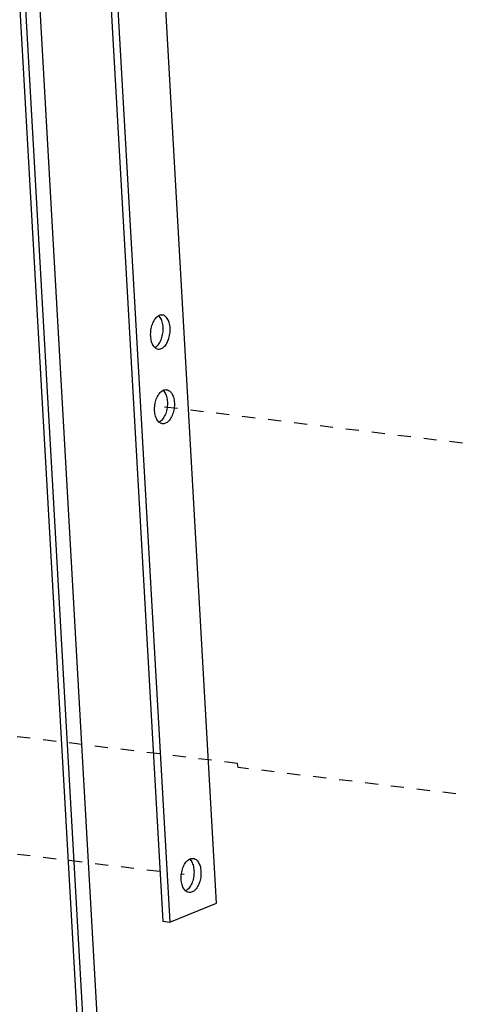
# Model space of a CAD drawing. Header units: inches. Extents: x -4 to 262, y 56 to 231.
# Tile 83 of 162: x 117.49 to 121.54, y 159.38 to 168.43. Entities that reach past the tile are written whole.
import ezdxf

# ---------------------------------------------------------------- set-up
doc = ezdxf.new("R2010")
doc.units = ezdxf.units.IN
doc.header["$LTSCALE"] = 1.2
doc.header["$MEASUREMENT"] = 0
doc.linetypes.add('DASHED', pattern=[0.2, 0.1, -0.1])
doc.layers.get('0').update_dxf_attribs({"linetype": 'CONTINUOUS'})

msp = doc.modelspace()

# ---------------------------------------------------------------- linework, layer by layer
at = {"color": 7, "linetype": 'Continuous'}
for p, q in [((116.9881546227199, 180.6778392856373), (118.28235895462, 157.8658338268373)), ((118.0989707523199, 157.9141848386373), (116.81602558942, 180.5277330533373)), ((118.15319809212, 157.9195782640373), (116.8702582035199, 180.5330335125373)), ((119.3041652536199, 160.3101763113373), (118.1693574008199, 180.3126151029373)), ((117.6737591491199, 180.1470195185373), (118.8085670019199, 160.1445807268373)), ((117.7379388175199, 180.1392387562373), (118.8727466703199, 160.1367999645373)), ((118.8727466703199, 160.1367999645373), (119.3041652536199, 160.3101763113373)), ((118.8085670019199, 160.1445807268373), (118.8727466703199, 160.1367999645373))]:
    msp.add_line(p, q, dxfattribs=at)
at = {"color": 4, "linetype": 'DASHED'}
for p, q in [((118.8247482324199, 164.8716739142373), (122.2697833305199, 164.4540182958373)), ((119.4960676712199, 161.5951479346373), (113.06975751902, 162.3742356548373)), ((119.5012967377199, 161.5578326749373), (119.4960676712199, 161.5951479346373)), ((122.4551594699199, 161.1997238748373), (119.5012967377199, 161.5578326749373)), ((118.78266704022, 160.6011006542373), (115.6888341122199, 160.9761786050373)), ((119.0048224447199, 160.5741678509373), (118.9803689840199, 160.5771324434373))]:
    msp.add_line(p, q, dxfattribs=at)
at = {"color": 7, "linetype": 'Continuous'}
for points, start_tangent, end_tangent in [([(118.7700465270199, 165.7065014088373), (118.76155414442, 165.7012178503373), (118.7329402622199, 165.6712035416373), (118.7107069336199, 165.6274715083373), (118.6975358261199, 165.5752964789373), (118.6950155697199, 165.5209715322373)], (-0.879726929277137, -0.4754792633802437), (0.05664239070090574, -0.9983945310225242)), ([(118.8047391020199, 165.7136826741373), (118.79309732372, 165.7138942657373), (118.7700465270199, 165.7065014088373)], (-0.9919252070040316, 0.1268242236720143), (-0.8797269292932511, -0.4754792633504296)), ([(118.7856791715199, 165.6911739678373), (118.7723052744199, 165.7065557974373)], (-0.5714512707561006, 0.8206360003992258), (-0.7442310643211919, 0.6679222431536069)), ([(118.8124858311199, 165.6017528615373), (118.80405124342, 165.6516753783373), (118.7856791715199, 165.6911739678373)], (-0.05664239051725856, 0.9983945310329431), (-0.5714512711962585, 0.820636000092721)), ([(118.87666549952, 165.5939720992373), (118.8682309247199, 165.6438945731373), (118.84985885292, 165.6833931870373), (118.82376522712, 165.7077038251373), (118.8047391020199, 165.7136826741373)], (-0.05664239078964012, 0.9983945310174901), (-0.9919252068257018, 0.1268242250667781)), ([(118.7459471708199, 165.4215064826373), (118.77456105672, 165.4515207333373), (118.79679439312, 165.4952526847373), (118.8099655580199, 165.5474278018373), (118.8124858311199, 165.6017528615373)], (0.817190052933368, 0.5763683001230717), (-0.05664239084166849, 0.9983945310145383)), ([(118.6950155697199, 165.5209715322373), (118.7034501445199, 165.4710490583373), (118.7218222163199, 165.4315504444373), (118.73519613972, 165.4161685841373)], (0.05664239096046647, -0.9983945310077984), (0.7442312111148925, -0.6679220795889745)), ([(118.76694196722, 165.4012609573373), (118.7785837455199, 165.4010493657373), (118.8101269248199, 165.4137257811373), (118.8387408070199, 165.4437400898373), (118.8609741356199, 165.4874721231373), (118.8741452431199, 165.5396471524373), (118.87666549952, 165.5939720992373)], (0.9919252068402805, -0.1268242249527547), (-0.05664239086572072, 0.9983945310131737)), ([(118.73745488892, 165.4162229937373), (118.7459471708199, 165.4215064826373)], (0.8797268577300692, 0.475479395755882), (0.8171900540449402, 0.5763682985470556)), ([(118.73519613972, 165.4161685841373), (118.7479158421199, 165.4072398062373), (118.76694196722, 165.4012609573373)], (0.7442312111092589, -0.6679220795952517), (0.9919252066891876, -0.1268242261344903)), ([(118.7339232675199, 164.8351736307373), (118.7364435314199, 164.8894986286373), (118.7496146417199, 164.9416736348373), (118.7718479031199, 164.9854055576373), (118.8004617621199, 165.0154198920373), (118.8089542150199, 165.0207035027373)], (-0.0566423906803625, 0.9983945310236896), (0.8797268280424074, 0.47547945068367)), ([(118.8089542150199, 165.0207035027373), (118.83200493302, 165.0280963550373), (118.8436468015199, 165.0278847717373)], (0.8797268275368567, 0.4754794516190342), (0.9919252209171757, -0.1268241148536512)), ([(118.8112129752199, 165.0207578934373), (118.8245868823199, 165.0053760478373)], (0.744231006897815, -0.6679223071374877), (0.5714511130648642, -0.8206361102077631)), ([(118.8245868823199, 165.0053760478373), (118.8429589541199, 164.9658774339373), (118.85139352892, 164.9159549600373)], (0.5714511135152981, -0.8206361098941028), (0.05664239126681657, -0.9983945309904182)), ([(118.8436468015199, 165.0278847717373), (118.8626728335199, 165.0219059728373), (118.88876645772, 164.9975954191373), (118.9071385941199, 164.9580967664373), (118.9155731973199, 164.9081741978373)], (0.9919252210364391, -0.126824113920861), (0.05664239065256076, -0.998394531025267)), ([(118.85139352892, 164.9159549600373), (118.8488732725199, 164.8616300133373), (118.8357021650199, 164.8094549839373), (118.8134688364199, 164.7657229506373), (118.78485495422, 164.7357086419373)], (0.05664239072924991, -0.9983945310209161), (-0.8171893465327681, -0.5763693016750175)), ([(118.9155731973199, 164.9081741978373), (118.9130529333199, 164.8538491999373), (118.8998818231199, 164.8016741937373), (118.8776485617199, 164.7579422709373), (118.84903470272, 164.7279279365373), (118.8174915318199, 164.7152514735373), (118.8058496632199, 164.7154630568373)], (0.05664239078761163, -0.998394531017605), (-0.9919252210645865, 0.1268241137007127)), ([(118.7741038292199, 164.7303706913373), (118.7607300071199, 164.7457524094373), (118.74235787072, 164.7852510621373), (118.7339232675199, 164.8351736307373)], (-0.7442310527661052, 0.6679222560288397), (-0.05664239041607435, 0.9983945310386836)), ([(118.8058496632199, 164.7154630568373), (118.7868236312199, 164.7214418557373), (118.7741038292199, 164.7303706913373)], (-0.9919252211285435, 0.1268241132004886), (-0.7442310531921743, 0.6679222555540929)), ([(118.78485495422, 164.7357086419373), (118.7763625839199, 164.7304250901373)], (-0.8171893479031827, -0.5763692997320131), (-0.8797268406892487, -0.4754794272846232)), ([(119.0532080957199, 160.7154166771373), (119.07625881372, 160.7228095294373), (119.0879006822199, 160.7225979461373)], (0.8797268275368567, 0.4754794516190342), (0.9919252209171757, -0.1268241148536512)), ([(119.0879006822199, 160.7225979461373), (119.1069267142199, 160.7166191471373), (119.13302033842, 160.6923085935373), (119.1513924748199, 160.6528099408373), (119.1598270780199, 160.6028873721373)], (0.9919252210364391, -0.126824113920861), (0.05664239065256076, -0.998394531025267)), ([(118.97817714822, 160.5298868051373), (118.9806974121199, 160.5842118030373), (118.9938685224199, 160.6363868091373), (119.0161017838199, 160.6801187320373), (119.0447156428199, 160.7101330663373), (119.0532080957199, 160.7154166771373)], (-0.0566423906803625, 0.9983945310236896), (0.8797268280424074, 0.47547945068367)), ([(119.0554668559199, 160.7154710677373), (119.0688407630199, 160.7000892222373)], (0.744231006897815, -0.6679223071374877), (0.5714511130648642, -0.8206361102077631)), ([(119.0688407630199, 160.7000892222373), (119.0872128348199, 160.6605906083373), (119.0956474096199, 160.6106681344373)], (0.5714511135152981, -0.8206361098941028), (0.05664239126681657, -0.9983945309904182)), ([(119.0956474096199, 160.6106681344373), (119.0931271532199, 160.5563431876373), (119.0799560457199, 160.5041681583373), (119.0577227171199, 160.4604361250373), (119.02910883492, 160.4304218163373)], (0.05664239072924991, -0.9983945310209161), (-0.8171893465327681, -0.5763693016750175)), ([(119.1598270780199, 160.6028873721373), (119.1573068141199, 160.5485623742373), (119.1441357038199, 160.4963873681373), (119.1219024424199, 160.4526554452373), (119.09328858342, 160.4226411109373), (119.0617454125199, 160.4099646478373), (119.0501035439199, 160.4101762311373)], (0.05664239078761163, -0.998394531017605), (-0.9919252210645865, 0.1268241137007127)), ([(119.0183577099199, 160.4250838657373), (119.0049838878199, 160.4404655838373), (118.98661175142, 160.4799642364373), (118.97817714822, 160.5298868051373)], (-0.7442310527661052, 0.6679222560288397), (-0.05664239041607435, 0.9983945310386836)), ([(119.0501035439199, 160.4101762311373), (119.0310775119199, 160.4161550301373), (119.0183577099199, 160.4250838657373)], (-0.9919252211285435, 0.1268241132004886), (-0.7442310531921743, 0.6679222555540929)), ([(119.02910883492, 160.4304218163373), (119.0206164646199, 160.4251382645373)], (-0.8171893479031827, -0.5763692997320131), (-0.8797268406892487, -0.4754794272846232))]:
    msp.add_spline(points, degree=3, dxfattribs=dict(at, start_tangent=start_tangent, end_tangent=end_tangent))

doc.saveas('drawing.dxf')
